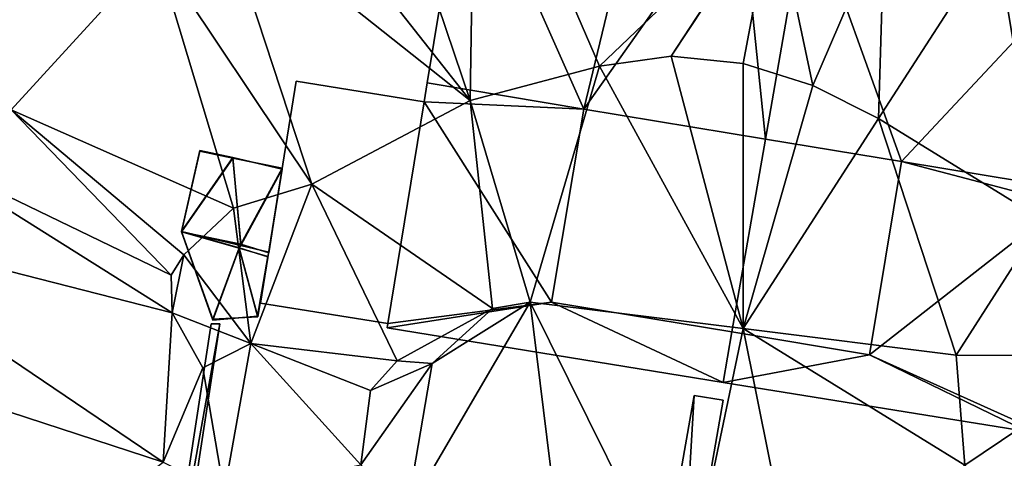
# Model space of a CAD drawing. Header units: inches. Extents: x 92348 to 92626, y 1600224 to 1600387.
# Tile 61 of 117: x 92486 to 92513, y 1600283 to 1600295. Entities that reach past the tile are written whole.
import ezdxf

# ---------------------------------------------------------------- set-up
doc = ezdxf.new("R2010")
doc.units = ezdxf.units.IN
doc.header["$MEASUREMENT"] = 0
for name, color, linetype in [('Bygning', 10, 'Continuous'), ('Objekter_Andrebygg', 10, 'Continuous'), ('Objekter_Hekk', 10, 'Continuous'), ('Objekter_Mast', 10, 'Continuous'), ('Objekter_Mur', 10, 'Continuous'), ('Terreng_ortofoto', 10, 'Continuous')]:
    doc.layers.add(name, color=color, linetype=linetype)

msp = doc.modelspace()

# ---------------------------------------------------------------- linework, layer by layer
at = {"layer": 'Bygning', "color": 74, "true_color": 0x55aa00}
for points in [[(92497.04, 1600293.27, 116.59), (92498.101, 1600299.719, 112.11), (92498.101, 1600299.719, 108.804), (92497.04, 1600293.27, 108.121)], [(92492.538, 1600287.311, 109.6), (92493.498, 1600293.313, 109.6), (92493.498, 1600293.313, 109.28), (92492.538, 1600287.311, 109.28)], [(92492.538, 1600287.311, 109.28), (92493.498, 1600293.313, 109.28), (92493.498, 1600293.313, 108.334), (92492.538, 1600287.311, 107.31)], [(92493.498, 1600293.313, 109.6), (92492.538, 1600287.311, 109.6), (92492.538, 1600287.311, 110.35), (92493.498, 1600293.313, 110.35)], [(92493.498, 1600293.313, 109.6), (92492.538, 1600287.311, 109.6), (92492.538, 1600287.311, 110.35), (92493.498, 1600293.313, 110.35)], [(92496.958, 1600292.761, 109.28), (92493.498, 1600293.313, 109.28), (92492.538, 1600287.311, 109.28), (92495.977, 1600286.76, 109.28)], [(92496.958, 1600292.761, 109.28), (92493.498, 1600293.313, 109.28), (92492.538, 1600287.311, 109.28), (92495.977, 1600286.76, 109.28)], [(92495.977, 1600286.76, 109.6), (92496.958, 1600292.761, 109.6), (92493.498, 1600293.313, 109.6), (92492.538, 1600287.311, 109.6)], [(92495.977, 1600286.76, 109.6), (92496.958, 1600292.761, 109.6), (92493.498, 1600293.313, 109.6), (92492.538, 1600287.311, 109.6)], [(92493.498, 1600293.313, 109.6), (92496.958, 1600292.761, 109.6), (92496.958, 1600292.761, 109.28), (92493.498, 1600293.313, 109.28)], [(92493.498, 1600293.313, 109.28), (92496.958, 1600292.761, 109.28), (92496.958, 1600292.761, 108.069), (92493.498, 1600293.313, 108.334)], [(92496.958, 1600292.761, 109.6), (92493.498, 1600293.313, 109.6), (92493.498, 1600293.313, 110.35), (92496.958, 1600292.761, 110.35)], [(92496.958, 1600292.761, 109.6), (92493.498, 1600293.313, 109.6), (92493.498, 1600293.313, 110.35), (92496.958, 1600292.761, 110.35)], [(92496.958, 1600292.761, 116.24), (92497.04, 1600293.27, 116.59), (92497.04, 1600293.27, 108.121), (92496.958, 1600292.761, 108.069)], [(92495.977, 1600286.76, 109.6), (92496.958, 1600292.761, 109.6), (92496.958, 1600292.761, 110.35), (92495.977, 1600286.76, 110.35)], [(92495.977, 1600286.76, 109.6), (92496.958, 1600292.761, 109.6), (92496.958, 1600292.761, 110.35), (92495.977, 1600286.76, 110.35)], [(92495.977, 1600286.76, 112.09), (92496.958, 1600292.761, 116.24), (92496.958, 1600292.761, 109.28), (92495.977, 1600286.76, 109.28)], [(92500.403, 1600287.337, 114.72), (92501.276, 1600292.562, 116.58), (92501.276, 1600292.562, 116.56), (92500.403, 1600287.337, 112.986)], [(92501.276, 1600292.562, 116.58), (92500.403, 1600287.337, 114.72), (92505.272, 1600286.532, 114.72), (92506.181, 1600291.749, 116.58)], [(92501.276, 1600292.562, 116.58), (92500.403, 1600287.337, 114.72), (92505.272, 1600286.532, 114.72), (92506.181, 1600291.749, 116.58)], [(92506.181, 1600291.749, 116.58), (92505.272, 1600286.532, 114.72), (92508.995, 1600285.916, 114.72), (92509.859, 1600291.142, 116.58)], [(92506.181, 1600291.749, 116.58), (92505.272, 1600286.532, 114.72), (92508.995, 1600285.916, 114.72), (92509.859, 1600291.142, 116.58)], [(92490.401, 1600289.242, 108.27), (92490.893, 1600291.422, 108.37), (92490.893, 1600291.422, 108.275), (92490.401, 1600289.242, 108.082)], [(92490.893, 1600291.422, 108.37), (92491.789, 1600291.231, 108.39), (92491.789, 1600291.231, 108.178), (92490.893, 1600291.422, 108.275)], [(92491.789, 1600291.231, 108.39), (92493.123, 1600290.96, 109.2), (92493.123, 1600290.96, 108.089), (92491.789, 1600291.231, 108.178)], [(92509.859, 1600291.142, 116.58), (92508.995, 1600285.916, 114.72), (92508.995, 1600285.916, 113.056), (92509.859, 1600291.142, 116.56)], [(92493.123, 1600290.96, 109.2), (92492.76, 1600288.677, 109.09), (92492.76, 1600288.677, 107.63), (92493.123, 1600290.96, 108.089)], [(92491.246, 1600286.851, 107.09), (92490.401, 1600289.242, 108.27), (92490.401, 1600289.242, 108.082), (92491.246, 1600286.851, 106.09)], [(92492.005, 1600288.905, 108.39), (92491.962, 1600288.796, 108.38), (92491.962, 1600288.796, 107.72), (92492.005, 1600288.905, 107.744)], [(92491.962, 1600288.796, 108.38), (92492.737, 1600288.577, 108.07), (92492.737, 1600288.577, 107.607), (92491.962, 1600288.796, 107.72)], [(92492.76, 1600288.677, 109.09), (92492.005, 1600288.905, 108.39), (92492.005, 1600288.905, 107.744), (92492.76, 1600288.677, 107.63)], [(92492.737, 1600288.577, 108.07), (92492.459, 1600286.963, 107.04), (92492.459, 1600286.963, 106.04), (92492.737, 1600288.577, 107.607)], [(92505.272, 1600286.532, 114.72), (92500.403, 1600287.337, 114.72), (92500.403, 1600287.337, 112.986), (92505.272, 1600286.532, 112.995)], [(92495.977, 1600286.76, 109.6), (92492.538, 1600287.311, 109.6), (92492.538, 1600287.311, 109.28), (92495.977, 1600286.76, 109.28)], [(92495.977, 1600286.76, 109.28), (92492.538, 1600287.311, 109.28), (92492.538, 1600287.311, 107.31), (92495.977, 1600286.76, 107.189)], [(92492.538, 1600287.311, 109.6), (92495.977, 1600286.76, 109.6), (92495.977, 1600286.76, 110.35), (92492.538, 1600287.311, 110.35)], [(92492.538, 1600287.311, 109.6), (92495.977, 1600286.76, 109.6), (92495.977, 1600286.76, 110.35), (92492.538, 1600287.311, 110.35)], [(92492.459, 1600286.963, 107.04), (92491.246, 1600286.851, 107.09), (92491.246, 1600286.851, 106.09), (92492.459, 1600286.963, 106.04)], [(92495.954, 1600286.641, 112.01), (92495.977, 1600286.76, 112.09), (92495.977, 1600286.76, 107.189), (92495.954, 1600286.641, 107.172)], [(92505.035, 1600285.168, 112.09), (92495.954, 1600286.641, 112.01), (92495.954, 1600286.641, 107.172), (92505.035, 1600285.168, 106.97)], [(92505.035, 1600285.168, 112.09), (92505.272, 1600286.532, 113.056), (92505.272, 1600286.532, 112.995), (92505.035, 1600285.168, 112.04)], [(92508.995, 1600285.916, 114.72), (92505.272, 1600286.532, 114.72), (92505.272, 1600286.532, 113.056), (92508.995, 1600285.916, 113.056)], [(92513.249, 1600283.845, 112.17), (92505.035, 1600285.168, 112.09), (92505.035, 1600285.168, 106.97), (92513.249, 1600283.845, 106.787)]]:
    msp.add_3dface(points, dxfattribs=at)
at = {"layer": 'Terreng_ortofoto'}
for points in [[(92498.199, 1600292.795, 108), (92498.333, 1600301.497, 109), (92495.589, 1600300.54, 109)], [(92501.693, 1600293.723, 108), (92498.333, 1600301.497, 109), (92498.199, 1600292.795, 108)], [(92501.693, 1600293.723, 108), (92506.389, 1600298.213, 108.643), (92498.333, 1600301.497, 109)], [(92498.199, 1600292.795, 108), (92495.589, 1600300.54, 109), (92493.098, 1600299.288, 109)], [(92498.199, 1600292.795, 108), (92493.098, 1600299.288, 109), (92491.412, 1600298.197, 109)], [(92485.796, 1600292.545, 109), (92489.719, 1600296.836, 109), (92484.803, 1600298.202, 109.711)], [(92493.924, 1600290.533, 108), (92491.412, 1600298.197, 109), (92489.719, 1600296.836, 109)], [(92498.199, 1600292.795, 108), (92491.412, 1600298.197, 109), (92493.924, 1600290.533, 108)], [(92503.631, 1600293.988, 108), (92506.389, 1600298.213, 108.643), (92501.693, 1600293.723, 108)], [(92503.631, 1600293.988, 108), (92506.405, 1600298.19, 108.643), (92506.389, 1600298.213, 108.643)], [(92505.577, 1600293.792, 108), (92506.405, 1600298.19, 108.643), (92503.631, 1600293.988, 108)], [(92507.465, 1600293.198, 108), (92506.405, 1600298.19, 108.643), (92505.577, 1600293.792, 108)], [(92507.465, 1600293.198, 108), (92509.394, 1600297.706, 108.601), (92506.405, 1600298.19, 108.643)], [(92509.235, 1600292.306, 108), (92509.394, 1600297.706, 108.601), (92507.465, 1600293.198, 108)], [(92509.235, 1600292.306, 108), (92512.402, 1600297.218, 108.56), (92509.394, 1600297.706, 108.601)], [(92513.674, 1600289.57, 108), (92512.402, 1600297.218, 108.56), (92509.235, 1600292.306, 108)], [(92518.147, 1600293.438, 108), (92519.873, 1600295.359, 108), (92512.402, 1600297.218, 108.56)], [(92518.147, 1600293.438, 108), (92512.402, 1600297.218, 108.56), (92515.865, 1600290.009, 108)], [(92515.865, 1600290.009, 108), (92512.402, 1600297.218, 108.56), (92513.674, 1600289.57, 108)], [(92485.796, 1600292.545, 109), (92491.807, 1600289.882, 108), (92489.719, 1600296.836, 109)], [(92493.924, 1600290.533, 108), (92489.719, 1600296.836, 109), (92491.807, 1600289.882, 108)], [(92505.58, 1600286.623, 107), (92503.631, 1600293.988, 108), (92501.693, 1600293.723, 108)], [(92505.58, 1600286.623, 107), (92505.577, 1600293.792, 108), (92503.631, 1600293.988, 108)], [(92501.693, 1600293.723, 108), (92498.199, 1600292.795, 108), (92499.823, 1600287.343, 107)], [(92505.58, 1600286.623, 107), (92501.693, 1600293.723, 108), (92499.823, 1600287.343, 107)], [(92505.58, 1600286.623, 107), (92507.465, 1600293.198, 108), (92505.577, 1600293.792, 108)], [(92509.235, 1600292.306, 108), (92507.465, 1600293.198, 108), (92505.58, 1600286.623, 107)], [(92498.199, 1600292.795, 108), (92493.924, 1600290.533, 108), (92498.808, 1600287.167, 107)], [(92499.823, 1600287.343, 107), (92498.199, 1600292.795, 108), (92498.808, 1600287.167, 107)], [(92485.796, 1600292.545, 109), (92483.237, 1600291.394, 109), (92490.124, 1600288.071, 108)], [(92485.796, 1600292.545, 109), (92490.124, 1600288.071, 108), (92490.467, 1600288.623, 108)], [(92485.796, 1600292.545, 109), (92490.467, 1600288.623, 108), (92491.807, 1600289.882, 108)], [(92509.235, 1600292.306, 108), (92505.58, 1600286.623, 107), (92511.336, 1600285.903, 107)], [(92513.674, 1600289.57, 108), (92509.235, 1600292.306, 108), (92511.336, 1600285.903, 107)], [(92480.164, 1600289.604, 109), (92490.15, 1600287.049, 108), (92483.237, 1600291.394, 109)], [(92483.237, 1600291.394, 109), (92490.15, 1600287.049, 108), (92490.124, 1600288.071, 108)], [(92493.924, 1600290.533, 108), (92491.807, 1600289.882, 108), (92492.278, 1600286.217, 107.06)], [(92493.924, 1600290.533, 108), (92492.278, 1600286.217, 107.06), (92496.233, 1600285.756, 107)], [(92498.808, 1600287.167, 107), (92493.924, 1600290.533, 108), (92496.233, 1600285.756, 107)], [(92492.278, 1600286.217, 107.06), (92491.807, 1600289.882, 108), (92490.467, 1600288.623, 108)], [(92480.164, 1600289.604, 109), (92477.904, 1600286.931, 108.879), (92489.905, 1600283.013, 108)], [(92480.164, 1600289.604, 109), (92489.905, 1600283.013, 108), (92490.15, 1600287.049, 108)], [(92515.969, 1600285.895, 107), (92513.674, 1600289.57, 108), (92511.336, 1600285.903, 107)], [(92490.467, 1600288.623, 108), (92490.124, 1600288.071, 108), (92490.15, 1600287.049, 108)], [(92492.278, 1600286.217, 107.06), (92490.467, 1600288.623, 108), (92490.15, 1600287.049, 108)], [(92500.915, 1600278.5, 106.925), (92499.823, 1600287.343, 107), (92496.482, 1600281.615, 107.035)], [(92496.482, 1600281.615, 107.035), (92499.823, 1600287.343, 107), (92497.17, 1600285.682, 106.92)], [(92497.17, 1600285.682, 106.92), (92499.823, 1600287.343, 107), (92498.808, 1600287.167, 107)], [(92503.973, 1600278.951, 106.843), (92505.58, 1600286.623, 107), (92499.823, 1600287.343, 107)], [(92503.973, 1600278.951, 106.843), (92499.823, 1600287.343, 107), (92500.915, 1600278.5, 106.925)], [(92497.17, 1600285.682, 106.92), (92498.808, 1600287.167, 107), (92496.233, 1600285.756, 107)], [(92482.684, 1600277.608, 108), (92489.905, 1600283.013, 108), (92477.904, 1600286.931, 108.879)], [(92490.976, 1600285.559, 108), (92490.15, 1600287.049, 108), (92489.905, 1600283.013, 108)], [(92490.976, 1600285.559, 108), (92492.278, 1600286.217, 107.06), (92490.15, 1600287.049, 108)], [(92507.031, 1600279.402, 106.76), (92505.58, 1600286.623, 107), (92503.973, 1600278.951, 106.843)], [(92511.564, 1600282.933, 106.68), (92505.58, 1600286.623, 107), (92507.031, 1600279.402, 106.76)], [(92511.564, 1600282.933, 106.68), (92511.336, 1600285.903, 107), (92505.58, 1600286.623, 107)], [(92491.552, 1600282.187, 107.06), (92492.278, 1600286.217, 107.06), (92490.976, 1600285.559, 108)], [(92495.247, 1600282.938, 107), (92492.278, 1600286.217, 107.06), (92491.552, 1600282.187, 107.06)], [(92495.247, 1600282.938, 107), (92495.504, 1600284.953, 107), (92492.278, 1600286.217, 107.06)], [(92495.504, 1600284.953, 107), (92496.233, 1600285.756, 107), (92492.278, 1600286.217, 107.06)], [(92497.17, 1600285.682, 106.92), (92496.233, 1600285.756, 107), (92495.504, 1600284.953, 107)], [(92511.564, 1600282.933, 106.68), (92515.969, 1600285.895, 107), (92511.336, 1600285.903, 107)], [(92511.564, 1600282.933, 106.68), (92513.379, 1600280.471, 106.548), (92515.969, 1600285.895, 107)], [(92491.552, 1600282.187, 107.06), (92490.976, 1600285.559, 108), (92489.905, 1600283.013, 108)], [(92496.482, 1600281.615, 107.035), (92497.17, 1600285.682, 106.92), (92495.247, 1600282.938, 107)], [(92497.17, 1600285.682, 106.92), (92495.504, 1600284.953, 107), (92495.247, 1600282.938, 107)]]:
    msp.add_3dface(points, dxfattribs=at)

# ---------------------------------------------------------------- meshes
at = {"layer": 'Bygning', "color": 74, "true_color": 0x55aa00}
mesh = msp.add_polyface(dxfattribs=at)
corners = [(92505.488, 1600298.535, 112.12), (92506.181, 1600291.749, 116.585), (92507.312, 1600298.242, 112.12), (92501.276, 1600292.562, 116.588), (92497.04, 1600293.27, 116.59), (92498.101, 1600299.719, 112.11), (92502.816, 1600298.958, 112.11)]
mesh.append_faces([[corners[k] for k in face] for face in [(0, 6, 3), (3, 6, 5), (4, 3, 5), (0, 3, 1), (0, 1, 2)]])
mesh = msp.add_polyface(dxfattribs=at)
corners = [(92505.488, 1600298.535, 112.12), (92506.181, 1600291.749, 116.585), (92507.312, 1600298.242, 112.12), (92501.276, 1600292.562, 116.588), (92497.04, 1600293.27, 116.59), (92498.101, 1600299.719, 112.11), (92502.816, 1600298.958, 112.11)]
mesh.append_faces([[corners[k] for k in face] for face in [(0, 6, 3), (3, 6, 5), (4, 3, 5), (0, 3, 1), (0, 1, 2)]])
mesh = msp.add_polyface(dxfattribs=at)
corners = [(92506.181, 1600291.749, 116.585), (92509.859, 1600291.142, 116.583), (92507.312, 1600298.242, 112.12), (92514.274, 1600290.415, 116.58), (92515.287, 1600296.955, 112.12)]
mesh.append_faces([[corners[k] for k in face] for face in [(1, 4, 2), (1, 3, 4), (0, 1, 2)]])
mesh = msp.add_polyface(dxfattribs=at)
corners = [(92506.181, 1600291.749, 116.585), (92509.859, 1600291.142, 116.583), (92507.312, 1600298.242, 112.12), (92514.274, 1600290.415, 116.58), (92515.287, 1600296.955, 112.12)]
mesh.append_faces([[corners[k] for k in face] for face in [(1, 4, 2), (1, 3, 4), (0, 1, 2)]])
mesh = msp.add_polyface(dxfattribs=at)
corners = [(92496.958, 1600292.761, 116.24), (92501.276, 1600292.562, 116.588), (92497.04, 1600293.27, 116.59), (92505.272, 1600286.532, 112.995), (92500.403, 1600287.337, 112.986), (92505.035, 1600285.168, 112.09), (92495.954, 1600286.641, 112.01), (92495.977, 1600286.76, 112.09)]
mesh.append_faces([[corners[k] for k in face] for face in [(0, 7, 4), (4, 7, 6), (5, 4, 6), (0, 4, 1), (3, 4, 5), (0, 1, 2)]])
mesh = msp.add_polyface(dxfattribs=at)
corners = [(92496.958, 1600292.761, 116.24), (92501.276, 1600292.562, 116.588), (92497.04, 1600293.27, 116.59), (92505.272, 1600286.532, 112.995), (92500.403, 1600287.337, 112.986), (92505.035, 1600285.168, 112.09), (92495.954, 1600286.641, 112.01), (92495.977, 1600286.76, 112.09)]
mesh.append_faces([[corners[k] for k in face] for face in [(0, 7, 4), (4, 7, 6), (5, 4, 6), (0, 4, 1), (3, 4, 5), (0, 1, 2)]])
mesh = msp.add_polyface(dxfattribs=at)
corners = [(92492.76, 1600288.677, 109.09), (92493.123, 1600290.96, 109.2), (92492.005, 1600288.905, 108.39), (92491.962, 1600288.796, 108.38), (92492.459, 1600286.963, 107.04), (92492.737, 1600288.577, 108.07), (92491.246, 1600286.851, 107.09), (92490.401, 1600289.242, 108.27), (92491.789, 1600291.231, 108.39), (92490.893, 1600291.422, 108.37)]
mesh.append_faces([[corners[k] for k in face] for face in [(2, 8, 7), (2, 7, 3), (1, 8, 2), (8, 9, 7), (6, 3, 7), (3, 6, 4), (3, 4, 5), (0, 1, 2)]])
mesh = msp.add_polyface(dxfattribs=at)
corners = [(92492.76, 1600288.677, 109.09), (92493.123, 1600290.96, 109.2), (92492.005, 1600288.905, 108.39), (92491.962, 1600288.796, 108.38), (92492.459, 1600286.963, 107.04), (92492.737, 1600288.577, 108.07), (92491.246, 1600286.851, 107.09), (92490.401, 1600289.242, 108.27), (92491.789, 1600291.231, 108.39), (92490.893, 1600291.422, 108.37)]
mesh.append_faces([[corners[k] for k in face] for face in [(2, 8, 7), (2, 7, 3), (1, 8, 2), (8, 9, 7), (6, 3, 7), (3, 6, 4), (3, 4, 5), (0, 1, 2)]])
mesh = msp.add_polyface(dxfattribs=at)
corners = [(92513.273, 1600283.984, 112.26), (92514.204, 1600289.996, 116.3), (92508.995, 1600285.916, 113.056), (92514.274, 1600290.415, 116.58), (92509.859, 1600291.142, 116.583), (92513.249, 1600283.845, 112.17), (92505.035, 1600285.168, 112.09), (92505.272, 1600286.532, 113.056)]
mesh.append_faces([[corners[k] for k in face] for face in [(1, 4, 2), (6, 2, 7), (5, 2, 6), (0, 2, 5), (3, 4, 1), (0, 1, 2)]])
mesh = msp.add_polyface(dxfattribs=at)
corners = [(92513.273, 1600283.984, 112.26), (92514.204, 1600289.996, 116.3), (92508.995, 1600285.916, 113.056), (92514.274, 1600290.415, 116.58), (92509.859, 1600291.142, 116.583), (92513.249, 1600283.845, 112.17), (92505.035, 1600285.168, 112.09), (92505.272, 1600286.532, 113.056)]
mesh.append_faces([[corners[k] for k in face] for face in [(1, 4, 2), (6, 2, 7), (5, 2, 6), (0, 2, 5), (3, 4, 1), (0, 1, 2)]])
at = {"layer": 'Objekter_Andrebygg', "color": 24, "true_color": 0xaa170d}
mesh = msp.add_polyface(dxfattribs=at)
corners = [(92492.738, 1600288.562, 108.07), (92492.738, 1600288.562, 107.595), (92491.961, 1600288.812, 107.724), (92491.961, 1600288.812, 108.38), (92492.461, 1600286.938, 107.04), (92491.246, 1600286.875, 107.04), (92492.461, 1600286.938, 106.99), (92491.246, 1600286.875, 107.09), (92492.762, 1600288.688, 109.09), (92492.762, 1600288.688, 107.624), (92493.121, 1600290.938, 108.087), (92493.121, 1600290.938, 109.2), (92490.402, 1600289.25, 108.085), (92490.402, 1600289.25, 108.27), (92492.004, 1600288.875, 107.734), (92492.004, 1600288.875, 108.39), (92491.789, 1600291.25, 108.39), (92490.895, 1600291.438, 108.37), (92490.895, 1600291.438, 108.273), (92491.789, 1600291.25, 108.179)]
mesh.append_faces([[corners[k] for k in face] for face in [(15, 16, 13), (15, 13, 3), (11, 16, 15), (13, 16, 17), (7, 3, 13), (3, 7, 4), (3, 4, 0), (8, 11, 15), (0, 4, 1), (4, 6, 1), (14, 19, 12), (14, 12, 2), (5, 2, 12), (2, 6, 1), (12, 19, 18), (2, 5, 6), (9, 10, 14), (10, 19, 14), (14, 19, 12), (14, 12, 2), (5, 2, 12), (2, 6, 1), (12, 19, 18), (2, 5, 6), (9, 10, 14), (10, 19, 14), (4, 7, 5), (4, 5, 6), (8, 15, 9), (15, 14, 9), (16, 11, 10), (16, 10, 19), (13, 17, 18), (13, 18, 12), (17, 16, 18), (16, 19, 18), (7, 13, 12), (7, 12, 5), (17, 16, 18), (16, 19, 18), (16, 11, 10), (16, 10, 19), (13, 17, 18), (13, 18, 12), (15, 3, 14), (3, 2, 14), (0, 4, 1), (4, 6, 1), (15, 16, 13), (15, 13, 3), (11, 16, 15), (13, 16, 17), (7, 3, 13), (3, 7, 4), (3, 4, 0), (8, 11, 15), (8, 15, 9), (15, 14, 9), (15, 3, 14), (3, 2, 14), (3, 0, 2), (0, 1, 2), (11, 8, 10), (8, 9, 10), (7, 13, 12), (7, 12, 5), (11, 8, 10), (8, 9, 10), (4, 7, 5), (4, 5, 6), (3, 0, 2), (0, 1, 2)]], dxfattribs={"color": 82})
mesh = msp.add_polyface(dxfattribs=at)
corners = [(92492.738, 1600288.562, 108.07), (92492.738, 1600288.562, 107.595), (92491.961, 1600288.812, 107.724), (92491.961, 1600288.812, 108.38), (92492.461, 1600286.938, 107.04), (92491.246, 1600286.875, 107.04), (92492.461, 1600286.938, 106.99), (92491.246, 1600286.875, 107.09), (92492.762, 1600288.688, 109.09), (92492.762, 1600288.688, 107.624), (92493.121, 1600290.938, 108.087), (92493.121, 1600290.938, 109.2), (92490.402, 1600289.25, 108.085), (92490.402, 1600289.25, 108.27), (92492.004, 1600288.875, 107.734), (92492.004, 1600288.875, 108.39), (92491.789, 1600291.25, 108.39), (92490.895, 1600291.438, 108.37), (92490.895, 1600291.438, 108.273), (92491.789, 1600291.25, 108.179)]
mesh.append_faces([[corners[k] for k in face] for face in [(15, 16, 13), (15, 13, 3), (11, 16, 15), (13, 16, 17), (7, 3, 13), (3, 7, 4), (3, 4, 0), (8, 11, 15), (0, 4, 1), (4, 6, 1), (14, 19, 12), (14, 12, 2), (5, 2, 12), (2, 6, 1), (12, 19, 18), (2, 5, 6), (9, 10, 14), (10, 19, 14), (14, 19, 12), (14, 12, 2), (5, 2, 12), (2, 6, 1), (12, 19, 18), (2, 5, 6), (9, 10, 14), (10, 19, 14), (4, 7, 5), (4, 5, 6), (8, 15, 9), (15, 14, 9), (16, 11, 10), (16, 10, 19), (13, 17, 18), (13, 18, 12), (17, 16, 18), (16, 19, 18), (7, 13, 12), (7, 12, 5), (17, 16, 18), (16, 19, 18), (16, 11, 10), (16, 10, 19), (13, 17, 18), (13, 18, 12), (15, 3, 14), (3, 2, 14), (0, 4, 1), (4, 6, 1), (15, 16, 13), (15, 13, 3), (11, 16, 15), (13, 16, 17), (7, 3, 13), (3, 7, 4), (3, 4, 0), (8, 11, 15), (8, 15, 9), (15, 14, 9), (15, 3, 14), (3, 2, 14), (3, 0, 2), (0, 1, 2), (11, 8, 10), (8, 9, 10), (7, 13, 12), (7, 12, 5), (11, 8, 10), (8, 9, 10), (4, 7, 5), (4, 5, 6), (3, 0, 2), (0, 1, 2)]])
at = {"layer": 'Objekter_Hekk', "color": 24, "true_color": 0xaa170d}
mesh = msp.add_polyface(dxfattribs=at)
corners = [(92504.25, 1600284.812, 107.81), (92503.047, 1600277.938, 107.77), (92503.836, 1600277.812, 107.77), (92505.039, 1600284.688, 107.81), (92504.25, 1600284.812, 106.961), (92503.047, 1600277.938, 106.869), (92503.836, 1600277.812, 106.849), (92505.039, 1600284.688, 106.96)]
mesh.append_faces([[corners[k] for k in face] for face in [(2, 1, 5), (2, 5, 6), (0, 3, 4), (3, 7, 4), (7, 4, 6), (4, 5, 6), (3, 2, 7), (2, 6, 7), (3, 0, 2), (0, 1, 2), (1, 0, 4), (1, 4, 5), (1, 0, 4), (1, 4, 5), (3, 2, 7), (2, 6, 7), (2, 1, 5), (2, 5, 6), (0, 3, 4), (3, 7, 4), (7, 4, 6), (4, 5, 6), (3, 0, 2), (0, 1, 2)]], dxfattribs={"color": 84})
mesh = msp.add_polyface(dxfattribs=at)
corners = [(92504.25, 1600284.812, 107.81), (92503.047, 1600277.938, 107.77), (92503.836, 1600277.812, 107.77), (92505.039, 1600284.688, 107.81), (92504.25, 1600284.812, 106.961), (92503.047, 1600277.938, 106.869), (92503.836, 1600277.812, 106.849), (92505.039, 1600284.688, 106.96)]
mesh.append_faces([[corners[k] for k in face] for face in [(2, 1, 5), (2, 5, 6), (0, 3, 4), (3, 7, 4), (7, 4, 6), (4, 5, 6), (3, 2, 7), (2, 6, 7), (3, 0, 2), (0, 1, 2), (1, 0, 4), (1, 4, 5), (1, 0, 4), (1, 4, 5), (3, 2, 7), (2, 6, 7), (2, 1, 5), (2, 5, 6), (0, 3, 4), (3, 7, 4), (7, 4, 6), (4, 5, 6), (3, 0, 2), (0, 1, 2)]])
at = {"layer": 'Objekter_Mast', "color": 24, "true_color": 0xaa170d}
mesh = msp.add_polyface(dxfattribs=at)
corners = [(92506.176, 1600382.375, 121.832), (92506.309, 1600382.438, 142.494), (92506.176, 1600382.375, 142.494), (92506.309, 1600382.438, 121.832), (92506.176, 1600382.25, 121.832), (92506.176, 1600382.25, 142.494), (92506.309, 1600382.188, 121.832), (92506.309, 1600382.188, 142.494), (92506.441, 1600382.25, 121.832), (92506.441, 1600382.25, 142.494), (92506.441, 1600382.375, 121.832), (92506.441, 1600382.375, 142.494), (92504.32, 1600382.625, 142.664), (92504.426, 1600383, 142.323), (92504.32, 1600382.625, 142.323), (92504.426, 1600383, 142.664), (92508.293, 1600382, 142.664), (92508.188, 1600381.625, 142.323), (92508.293, 1600382, 142.323), (92508.188, 1600381.625, 142.664), (92488.328, 1600314.625, 110.456), (92488.465, 1600314.75, 131.7), (92488.328, 1600314.625, 131.7), (92488.465, 1600314.75, 110.456), (92488.328, 1600314.5, 110.456), (92488.328, 1600314.5, 131.7), (92488.465, 1600314.375, 110.456), (92488.465, 1600314.375, 131.7), (92488.602, 1600314.5, 110.456), (92488.602, 1600314.5, 131.7), (92488.602, 1600314.625, 110.456), (92488.602, 1600314.625, 131.7), (92486.477, 1600314.875, 131.875), (92486.582, 1600315.25, 131.525), (92486.477, 1600314.875, 131.525), (92486.582, 1600315.25, 131.875), (92490.449, 1600314.25, 131.875), (92490.344, 1600313.875, 131.525), (92490.449, 1600314.25, 131.525), (92490.344, 1600313.875, 131.875), (92464.293, 1600225.562, 108.665), (92464.473, 1600225.625, 136.446), (92464.293, 1600225.562, 136.446), (92464.473, 1600225.625, 108.665), (92464.293, 1600225.312, 108.665), (92464.293, 1600225.312, 136.446), (92464.473, 1600225.25, 108.665), (92464.473, 1600225.25, 136.446), (92464.652, 1600225.312, 108.665), (92464.652, 1600225.312, 136.446), (92464.652, 1600225.562, 108.665), (92464.652, 1600225.562, 136.446), (92462.473, 1600225.688, 136.675), (92462.609, 1600226.188, 136.217), (92462.473, 1600225.688, 136.217), (92462.609, 1600226.188, 136.675), (92466.469, 1600225.188, 136.675), (92466.332, 1600224.688, 136.217), (92466.469, 1600225.188, 136.217), (92466.332, 1600224.688, 136.675)]
mesh.append_faces([[corners[k] for k in face] for face in [(58, 53, 57), (53, 54, 57), (59, 52, 54), (59, 54, 57), (55, 56, 58), (55, 58, 53), (56, 59, 57), (56, 57, 58), (52, 55, 53), (52, 53, 54), (46, 43, 40), (46, 40, 44), (50, 43, 46), (48, 50, 46), (43, 50, 51), (43, 51, 41), (50, 48, 49), (50, 49, 51), (48, 46, 47), (48, 47, 49), (46, 44, 45), (46, 45, 47), (44, 40, 42), (44, 42, 45), (40, 43, 41), (40, 41, 42), (43, 50, 51), (43, 51, 41), (50, 48, 49), (50, 49, 51), (48, 46, 47), (48, 47, 49), (46, 44, 45), (46, 45, 47), (44, 40, 42), (44, 42, 45), (40, 43, 41), (40, 41, 42), (36, 35, 39), (35, 32, 39), (38, 33, 37), (33, 34, 37), (39, 32, 34), (39, 34, 37), (35, 36, 38), (35, 38, 33), (36, 39, 37), (36, 37, 38), (32, 35, 33), (32, 33, 34), (24, 28, 20), (30, 23, 20), (26, 28, 24), (28, 30, 20), (23, 30, 31), (23, 31, 21), (30, 28, 29), (30, 29, 31), (28, 26, 27), (28, 27, 29), (26, 24, 25), (26, 25, 27), (24, 20, 22), (24, 22, 25), (20, 23, 21), (20, 21, 22), (23, 30, 31), (23, 31, 21), (30, 28, 29), (30, 29, 31), (28, 26, 27), (28, 27, 29), (26, 24, 25), (26, 25, 27), (24, 20, 22), (24, 22, 25), (20, 23, 21), (20, 21, 22), (16, 15, 19), (15, 12, 19), (18, 13, 17), (13, 14, 17), (19, 12, 14), (19, 14, 17), (15, 16, 18), (15, 18, 13), (16, 19, 17), (16, 17, 18), (12, 15, 13), (12, 13, 14), (3, 10, 11), (3, 11, 1), (10, 8, 9), (10, 9, 11), (8, 6, 7), (8, 7, 9), (6, 4, 5), (6, 5, 7), (4, 0, 2), (4, 2, 5), (0, 3, 1), (0, 1, 2), (3, 10, 11), (3, 11, 1), (10, 8, 9), (10, 9, 11), (8, 6, 7), (8, 7, 9), (6, 4, 5), (6, 5, 7), (4, 0, 2), (4, 2, 5), (0, 3, 1), (0, 1, 2)]], dxfattribs={"color": 34})
mesh = msp.add_polyface(dxfattribs=at)
corners = [(92506.176, 1600382.375, 121.832), (92506.309, 1600382.438, 142.494), (92506.176, 1600382.375, 142.494), (92506.309, 1600382.438, 121.832), (92506.176, 1600382.25, 121.832), (92506.176, 1600382.25, 142.494), (92506.309, 1600382.188, 121.832), (92506.309, 1600382.188, 142.494), (92506.441, 1600382.25, 121.832), (92506.441, 1600382.25, 142.494), (92506.441, 1600382.375, 121.832), (92506.441, 1600382.375, 142.494), (92504.32, 1600382.625, 142.664), (92504.426, 1600383, 142.323), (92504.32, 1600382.625, 142.323), (92504.426, 1600383, 142.664), (92508.293, 1600382, 142.664), (92508.188, 1600381.625, 142.323), (92508.293, 1600382, 142.323), (92508.188, 1600381.625, 142.664), (92488.328, 1600314.625, 110.456), (92488.465, 1600314.75, 131.7), (92488.328, 1600314.625, 131.7), (92488.465, 1600314.75, 110.456), (92488.328, 1600314.5, 110.456), (92488.328, 1600314.5, 131.7), (92488.465, 1600314.375, 110.456), (92488.465, 1600314.375, 131.7), (92488.602, 1600314.5, 110.456), (92488.602, 1600314.5, 131.7), (92488.602, 1600314.625, 110.456), (92488.602, 1600314.625, 131.7), (92486.477, 1600314.875, 131.875), (92486.582, 1600315.25, 131.525), (92486.477, 1600314.875, 131.525), (92486.582, 1600315.25, 131.875), (92490.449, 1600314.25, 131.875), (92490.344, 1600313.875, 131.525), (92490.449, 1600314.25, 131.525), (92490.344, 1600313.875, 131.875), (92464.293, 1600225.562, 108.665), (92464.473, 1600225.625, 136.446), (92464.293, 1600225.562, 136.446), (92464.473, 1600225.625, 108.665), (92464.293, 1600225.312, 108.665), (92464.293, 1600225.312, 136.446), (92464.473, 1600225.25, 108.665), (92464.473, 1600225.25, 136.446), (92464.652, 1600225.312, 108.665), (92464.652, 1600225.312, 136.446), (92464.652, 1600225.562, 108.665), (92464.652, 1600225.562, 136.446), (92462.473, 1600225.688, 136.675), (92462.609, 1600226.188, 136.217), (92462.473, 1600225.688, 136.217), (92462.609, 1600226.188, 136.675), (92466.469, 1600225.188, 136.675), (92466.332, 1600224.688, 136.217), (92466.469, 1600225.188, 136.217), (92466.332, 1600224.688, 136.675)]
mesh.append_faces([[corners[k] for k in face] for face in [(58, 53, 57), (53, 54, 57), (59, 52, 54), (59, 54, 57), (55, 56, 58), (55, 58, 53), (56, 59, 57), (56, 57, 58), (52, 55, 53), (52, 53, 54), (46, 43, 40), (46, 40, 44), (50, 43, 46), (48, 50, 46), (43, 50, 51), (43, 51, 41), (50, 48, 49), (50, 49, 51), (48, 46, 47), (48, 47, 49), (46, 44, 45), (46, 45, 47), (44, 40, 42), (44, 42, 45), (40, 43, 41), (40, 41, 42), (43, 50, 51), (43, 51, 41), (50, 48, 49), (50, 49, 51), (48, 46, 47), (48, 47, 49), (46, 44, 45), (46, 45, 47), (44, 40, 42), (44, 42, 45), (40, 43, 41), (40, 41, 42), (36, 35, 39), (35, 32, 39), (38, 33, 37), (33, 34, 37), (39, 32, 34), (39, 34, 37), (35, 36, 38), (35, 38, 33), (36, 39, 37), (36, 37, 38), (32, 35, 33), (32, 33, 34), (24, 28, 20), (30, 23, 20), (26, 28, 24), (28, 30, 20), (23, 30, 31), (23, 31, 21), (30, 28, 29), (30, 29, 31), (28, 26, 27), (28, 27, 29), (26, 24, 25), (26, 25, 27), (24, 20, 22), (24, 22, 25), (20, 23, 21), (20, 21, 22), (23, 30, 31), (23, 31, 21), (30, 28, 29), (30, 29, 31), (28, 26, 27), (28, 27, 29), (26, 24, 25), (26, 25, 27), (24, 20, 22), (24, 22, 25), (20, 23, 21), (20, 21, 22), (16, 15, 19), (15, 12, 19), (18, 13, 17), (13, 14, 17), (19, 12, 14), (19, 14, 17), (15, 16, 18), (15, 18, 13), (16, 19, 17), (16, 17, 18), (12, 15, 13), (12, 13, 14), (3, 10, 11), (3, 11, 1), (10, 8, 9), (10, 9, 11), (8, 6, 7), (8, 7, 9), (6, 4, 5), (6, 5, 7), (4, 0, 2), (4, 2, 5), (0, 3, 1), (0, 1, 2), (3, 10, 11), (3, 11, 1), (10, 8, 9), (10, 9, 11), (8, 6, 7), (8, 7, 9), (6, 4, 5), (6, 5, 7), (4, 0, 2), (4, 2, 5), (0, 3, 1), (0, 1, 2)]])
mesh = msp.add_polyface(dxfattribs=at)
corners = [(92486.883, 1600301.312, 131.261), (92486.891, 1600301.312, 131.246), (92490.309, 1600314.062, 131.715), (92490.309, 1600314.062, 131.685), (92486.883, 1600301.312, 131.231), (92490.293, 1600314.062, 131.685), (92486.867, 1600301.312, 131.231), (92490.285, 1600314.062, 131.7), (92486.859, 1600301.312, 131.246), (92486.867, 1600301.312, 131.261), (92490.293, 1600314.062, 131.715), (92479.766, 1600289.625, 131.154), (92483.195, 1600302.312, 131.231), (92483.188, 1600302.312, 131.246), (92479.789, 1600289.625, 131.169), (92483.219, 1600302.312, 131.246), (92483.211, 1600302.312, 131.261), (92483.211, 1600302.312, 131.231), (92479.781, 1600289.625, 131.154), (92479.766, 1600289.625, 131.184), (92483.195, 1600302.312, 131.261), (92479.781, 1600289.625, 131.184), (92481.625, 1600289.125, 131.169), (92485.055, 1600301.812, 131.246), (92485.047, 1600301.812, 131.261), (92485.047, 1600301.812, 131.231), (92488.457, 1600314.562, 131.685), (92485.031, 1600301.812, 131.231), (92485.031, 1600301.812, 131.261), (92488.457, 1600314.562, 131.715), (92481.602, 1600289.125, 131.184), (92485.023, 1600301.812, 131.246), (92481.617, 1600289.125, 131.184)]
mesh.append_faces([[corners[k] for k in face] for face in [(0, 1, 2), (1, 3, 4), (4, 5, 6), (6, 7, 8), (8, 9, 7), (9, 0, 10), (11, 12, 13), (14, 15, 16), (14, 15, 17), (9, 0, 10), (18, 17, 12), (11, 12, 13), (19, 20, 13), (1, 3, 4), (21, 16, 20), (22, 23, 24), (22, 23, 25), (25, 26, 27), (28, 24, 29), (0, 1, 2), (4, 5, 6), (6, 7, 8), (8, 9, 7), (14, 15, 16), (14, 15, 17), (18, 17, 12), (19, 20, 13), (21, 16, 20), (22, 23, 24), (22, 23, 25), (30, 28, 31), (32, 24, 28), (25, 26, 27), (28, 24, 29)]], dxfattribs={"color": 34})
mesh = msp.add_polyface(dxfattribs=at)
corners = [(92486.883, 1600301.312, 131.261), (92486.891, 1600301.312, 131.246), (92490.309, 1600314.062, 131.715), (92490.309, 1600314.062, 131.685), (92486.883, 1600301.312, 131.231), (92490.293, 1600314.062, 131.685), (92486.867, 1600301.312, 131.231), (92490.285, 1600314.062, 131.7), (92486.859, 1600301.312, 131.246), (92486.867, 1600301.312, 131.261), (92490.293, 1600314.062, 131.715), (92479.766, 1600289.625, 131.154), (92483.195, 1600302.312, 131.231), (92483.188, 1600302.312, 131.246), (92479.789, 1600289.625, 131.169), (92483.219, 1600302.312, 131.246), (92483.211, 1600302.312, 131.261), (92483.211, 1600302.312, 131.231), (92479.781, 1600289.625, 131.154), (92479.766, 1600289.625, 131.184), (92483.195, 1600302.312, 131.261), (92479.781, 1600289.625, 131.184), (92481.625, 1600289.125, 131.169), (92485.055, 1600301.812, 131.246), (92485.047, 1600301.812, 131.261), (92485.047, 1600301.812, 131.231), (92488.457, 1600314.562, 131.685), (92485.031, 1600301.812, 131.231), (92485.031, 1600301.812, 131.261), (92488.457, 1600314.562, 131.715), (92481.602, 1600289.125, 131.184), (92485.023, 1600301.812, 131.246), (92481.617, 1600289.125, 131.184)]
mesh.append_faces([[corners[k] for k in face] for face in [(0, 1, 2), (1, 3, 4), (4, 5, 6), (6, 7, 8), (8, 9, 7), (9, 0, 10), (11, 12, 13), (14, 15, 16), (14, 15, 17), (9, 0, 10), (18, 17, 12), (11, 12, 13), (19, 20, 13), (1, 3, 4), (21, 16, 20), (22, 23, 24), (22, 23, 25), (25, 26, 27), (28, 24, 29), (0, 1, 2), (4, 5, 6), (6, 7, 8), (8, 9, 7), (14, 15, 16), (14, 15, 17), (18, 17, 12), (19, 20, 13), (21, 16, 20), (22, 23, 24), (22, 23, 25), (30, 28, 31), (32, 24, 28), (25, 26, 27), (28, 24, 29)]])
mesh = msp.add_polyface(dxfattribs=at)
corners = [(92481.602, 1600289.125, 131.154), (92485.031, 1600301.812, 131.231), (92485.023, 1600301.812, 131.246), (92483.461, 1600288.625, 131.169), (92486.891, 1600301.312, 131.246), (92486.883, 1600301.312, 131.261), (92486.883, 1600301.312, 131.231), (92483.453, 1600288.625, 131.154), (92486.867, 1600301.312, 131.231), (92483.438, 1600288.625, 131.154), (92486.859, 1600301.312, 131.246), (92483.438, 1600288.625, 131.184), (92486.867, 1600301.312, 131.261), (92483.453, 1600288.625, 131.184), (92479.766, 1600289.625, 131.154), (92483.188, 1600302.312, 131.246), (92479.758, 1600289.625, 131.169), (92479.781, 1600289.625, 131.184), (92479.789, 1600289.625, 131.169), (92483.211, 1600302.312, 131.261), (92483.211, 1600302.312, 131.231), (92479.781, 1600289.625, 131.154), (92483.195, 1600302.312, 131.231), (92479.766, 1600289.625, 131.184), (92483.195, 1600302.312, 131.261), (92481.617, 1600289.125, 131.154), (92485.047, 1600301.812, 131.231), (92481.594, 1600289.125, 131.169), (92481.602, 1600289.125, 131.184), (92485.031, 1600301.812, 131.261), (92481.617, 1600289.125, 131.184), (92485.047, 1600301.812, 131.261), (92481.625, 1600289.125, 131.169)]
mesh.append_faces([[corners[k] for k in face] for face in [(0, 1, 2), (3, 4, 5), (3, 4, 6), (7, 6, 8), (9, 8, 10), (11, 12, 10), (13, 5, 12), (14, 15, 16), (17, 18, 19), (18, 20, 21), (21, 22, 14), (14, 15, 16), (16, 23, 15), (23, 17, 24), (25, 26, 1), (0, 1, 2), (27, 28, 2), (28, 29, 2), (30, 31, 29), (3, 4, 5), (3, 4, 6), (7, 6, 8), (9, 8, 10), (11, 12, 10), (13, 5, 12), (17, 18, 19), (18, 20, 21), (21, 22, 14), (16, 23, 15), (23, 17, 24), (30, 32, 31), (32, 26, 25), (25, 26, 1), (27, 28, 2)]], dxfattribs={"color": 34})
mesh = msp.add_polyface(dxfattribs=at)
corners = [(92481.602, 1600289.125, 131.154), (92485.031, 1600301.812, 131.231), (92485.023, 1600301.812, 131.246), (92483.461, 1600288.625, 131.169), (92486.891, 1600301.312, 131.246), (92486.883, 1600301.312, 131.261), (92486.883, 1600301.312, 131.231), (92483.453, 1600288.625, 131.154), (92486.867, 1600301.312, 131.231), (92483.438, 1600288.625, 131.154), (92486.859, 1600301.312, 131.246), (92483.438, 1600288.625, 131.184), (92486.867, 1600301.312, 131.261), (92483.453, 1600288.625, 131.184), (92479.766, 1600289.625, 131.154), (92483.188, 1600302.312, 131.246), (92479.758, 1600289.625, 131.169), (92479.781, 1600289.625, 131.184), (92479.789, 1600289.625, 131.169), (92483.211, 1600302.312, 131.261), (92483.211, 1600302.312, 131.231), (92479.781, 1600289.625, 131.154), (92483.195, 1600302.312, 131.231), (92479.766, 1600289.625, 131.184), (92483.195, 1600302.312, 131.261), (92481.617, 1600289.125, 131.154), (92485.047, 1600301.812, 131.231), (92481.594, 1600289.125, 131.169), (92481.602, 1600289.125, 131.184), (92485.031, 1600301.812, 131.261), (92481.617, 1600289.125, 131.184), (92485.047, 1600301.812, 131.261), (92481.625, 1600289.125, 131.169)]
mesh.append_faces([[corners[k] for k in face] for face in [(0, 1, 2), (3, 4, 5), (3, 4, 6), (7, 6, 8), (9, 8, 10), (11, 12, 10), (13, 5, 12), (14, 15, 16), (17, 18, 19), (18, 20, 21), (21, 22, 14), (14, 15, 16), (16, 23, 15), (23, 17, 24), (25, 26, 1), (0, 1, 2), (27, 28, 2), (28, 29, 2), (30, 31, 29), (3, 4, 5), (3, 4, 6), (7, 6, 8), (9, 8, 10), (11, 12, 10), (13, 5, 12), (17, 18, 19), (18, 20, 21), (21, 22, 14), (16, 23, 15), (23, 17, 24), (30, 32, 31), (32, 26, 25), (25, 26, 1), (27, 28, 2)]])
mesh = msp.add_polyface(dxfattribs=at)
corners = [(92481.602, 1600289.125, 131.154), (92485.023, 1600301.812, 131.246), (92481.594, 1600289.125, 131.169), (92483.453, 1600288.625, 131.184), (92483.461, 1600288.625, 131.169), (92486.883, 1600301.312, 131.261), (92486.883, 1600301.312, 131.231), (92483.453, 1600288.625, 131.154), (92486.867, 1600301.312, 131.231), (92483.438, 1600288.625, 131.154), (92486.859, 1600301.312, 131.246), (92483.43, 1600288.625, 131.169), (92483.438, 1600288.625, 131.184), (92486.867, 1600301.312, 131.261), (92476.363, 1600276.875, 131.469), (92479.789, 1600289.625, 131.169), (92479.781, 1600289.625, 131.154), (92479.781, 1600289.625, 131.184), (92476.355, 1600276.875, 131.454), (92479.766, 1600289.625, 131.154), (92476.34, 1600276.875, 131.454), (92479.758, 1600289.625, 131.169), (92476.34, 1600276.875, 131.484), (92479.766, 1600289.625, 131.184), (92476.355, 1600276.875, 131.484), (92481.617, 1600289.125, 131.184), (92481.625, 1600289.125, 131.169), (92485.047, 1600301.812, 131.261), (92485.047, 1600301.812, 131.231), (92481.617, 1600289.125, 131.154), (92485.031, 1600301.812, 131.231), (92481.602, 1600289.125, 131.184), (92485.031, 1600301.812, 131.261), (92478.176, 1600276.375, 131.454), (92478.176, 1600276.375, 131.484)]
mesh.append_faces([[corners[k] for k in face] for face in [(0, 1, 2), (3, 4, 5), (4, 6, 7), (7, 8, 9), (9, 10, 11), (11, 12, 10), (12, 3, 13), (14, 15, 16), (14, 15, 17), (14, 15, 16), (18, 16, 19), (20, 19, 21), (22, 23, 21), (24, 17, 23), (25, 26, 27), (26, 28, 29), (29, 30, 0), (0, 1, 2), (31, 25, 32), (3, 4, 5), (4, 6, 7), (7, 8, 9), (9, 10, 11), (11, 12, 10), (12, 3, 13), (14, 15, 17), (18, 16, 19), (20, 19, 21), (22, 23, 21), (24, 17, 23), (33, 0, 2), (34, 31, 2), (29, 30, 0), (31, 25, 32)]], dxfattribs={"color": 34})
mesh = msp.add_polyface(dxfattribs=at)
corners = [(92481.602, 1600289.125, 131.154), (92485.023, 1600301.812, 131.246), (92481.594, 1600289.125, 131.169), (92483.453, 1600288.625, 131.184), (92483.461, 1600288.625, 131.169), (92486.883, 1600301.312, 131.261), (92486.883, 1600301.312, 131.231), (92483.453, 1600288.625, 131.154), (92486.867, 1600301.312, 131.231), (92483.438, 1600288.625, 131.154), (92486.859, 1600301.312, 131.246), (92483.43, 1600288.625, 131.169), (92483.438, 1600288.625, 131.184), (92486.867, 1600301.312, 131.261), (92476.363, 1600276.875, 131.469), (92479.789, 1600289.625, 131.169), (92479.781, 1600289.625, 131.154), (92479.781, 1600289.625, 131.184), (92476.355, 1600276.875, 131.454), (92479.766, 1600289.625, 131.154), (92476.34, 1600276.875, 131.454), (92479.758, 1600289.625, 131.169), (92476.34, 1600276.875, 131.484), (92479.766, 1600289.625, 131.184), (92476.355, 1600276.875, 131.484), (92481.617, 1600289.125, 131.184), (92481.625, 1600289.125, 131.169), (92485.047, 1600301.812, 131.261), (92485.047, 1600301.812, 131.231), (92481.617, 1600289.125, 131.154), (92485.031, 1600301.812, 131.231), (92481.602, 1600289.125, 131.184), (92485.031, 1600301.812, 131.261), (92478.176, 1600276.375, 131.454), (92478.176, 1600276.375, 131.484)]
mesh.append_faces([[corners[k] for k in face] for face in [(0, 1, 2), (3, 4, 5), (4, 6, 7), (7, 8, 9), (9, 10, 11), (11, 12, 10), (12, 3, 13), (14, 15, 16), (14, 15, 17), (14, 15, 16), (18, 16, 19), (20, 19, 21), (22, 23, 21), (24, 17, 23), (25, 26, 27), (26, 28, 29), (29, 30, 0), (0, 1, 2), (31, 25, 32), (3, 4, 5), (4, 6, 7), (7, 8, 9), (9, 10, 11), (11, 12, 10), (12, 3, 13), (14, 15, 17), (18, 16, 19), (20, 19, 21), (22, 23, 21), (24, 17, 23), (33, 0, 2), (34, 31, 2), (29, 30, 0), (31, 25, 32)]])
at = {"layer": 'Objekter_Mur', "color": 24, "true_color": 0xaa170d}
mesh = msp.add_polyface(dxfattribs=at)
corners = [(92493.121, 1600290.938, 108.087), (92491.789, 1600291.25, 108.179), (92492.004, 1600288.875, 107.734), (92492.762, 1600288.688, 107.624), (92491.961, 1600288.812, 107.724), (92491.246, 1600286.875, 107.04), (92492.461, 1600286.938, 106.99), (92490.402, 1600289.25, 108.085), (92490.895, 1600291.438, 108.273), (92492.738, 1600288.562, 107.595), (92492.762, 1600288.688, 109.09), (92493.121, 1600290.938, 109.2), (92492.004, 1600288.875, 108.39), (92491.961, 1600288.812, 108.38), (92492.461, 1600286.938, 107.04), (92492.738, 1600288.562, 108.07), (92491.246, 1600286.875, 107.09), (92490.402, 1600289.25, 108.27), (92491.789, 1600291.25, 108.39), (92490.895, 1600291.438, 108.37)]
mesh.append_faces([[corners[k] for k in face] for face in [(15, 14, 9), (14, 6, 9), (14, 16, 5), (14, 5, 6), (16, 17, 7), (16, 7, 5), (17, 19, 8), (17, 8, 7), (19, 18, 8), (18, 1, 8), (18, 11, 0), (18, 0, 1), (11, 10, 0), (10, 3, 0), (10, 12, 3), (12, 2, 3), (12, 13, 2), (13, 4, 2), (13, 15, 4), (15, 9, 4), (15, 14, 9), (14, 6, 9), (14, 16, 5), (14, 5, 6), (16, 17, 7), (16, 7, 5), (17, 19, 8), (17, 8, 7), (19, 18, 8), (18, 1, 8), (18, 11, 0), (18, 0, 1), (11, 10, 0), (10, 3, 0), (10, 12, 3), (12, 2, 3), (12, 13, 2), (13, 4, 2), (13, 15, 4), (15, 9, 4), (12, 18, 17), (12, 17, 13), (11, 18, 12), (17, 18, 19), (16, 13, 17), (13, 16, 14), (13, 14, 15), (10, 11, 12), (12, 18, 17), (12, 17, 13), (11, 18, 12), (17, 18, 19), (16, 13, 17), (13, 16, 14), (13, 14, 15), (10, 11, 12), (2, 1, 7), (2, 7, 4), (5, 4, 7), (4, 6, 9), (7, 1, 8), (4, 5, 6), (3, 0, 2), (0, 1, 2), (2, 1, 7), (2, 7, 4), (5, 4, 7), (4, 6, 9), (7, 1, 8), (4, 5, 6), (3, 0, 2), (0, 1, 2)]], dxfattribs={"color": 254})
mesh = msp.add_polyface(dxfattribs=at)
corners = [(92493.121, 1600290.938, 108.087), (92491.789, 1600291.25, 108.179), (92492.004, 1600288.875, 107.734), (92492.762, 1600288.688, 107.624), (92491.961, 1600288.812, 107.724), (92491.246, 1600286.875, 107.04), (92492.461, 1600286.938, 106.99), (92490.402, 1600289.25, 108.085), (92490.895, 1600291.438, 108.273), (92492.738, 1600288.562, 107.595), (92492.762, 1600288.688, 109.09), (92493.121, 1600290.938, 109.2), (92492.004, 1600288.875, 108.39), (92491.961, 1600288.812, 108.38), (92492.461, 1600286.938, 107.04), (92492.738, 1600288.562, 108.07), (92491.246, 1600286.875, 107.09), (92490.402, 1600289.25, 108.27), (92491.789, 1600291.25, 108.39), (92490.895, 1600291.438, 108.37)]
mesh.append_faces([[corners[k] for k in face] for face in [(15, 14, 9), (14, 6, 9), (14, 16, 5), (14, 5, 6), (16, 17, 7), (16, 7, 5), (17, 19, 8), (17, 8, 7), (19, 18, 8), (18, 1, 8), (18, 11, 0), (18, 0, 1), (11, 10, 0), (10, 3, 0), (10, 12, 3), (12, 2, 3), (12, 13, 2), (13, 4, 2), (13, 15, 4), (15, 9, 4), (15, 14, 9), (14, 6, 9), (14, 16, 5), (14, 5, 6), (16, 17, 7), (16, 7, 5), (17, 19, 8), (17, 8, 7), (19, 18, 8), (18, 1, 8), (18, 11, 0), (18, 0, 1), (11, 10, 0), (10, 3, 0), (10, 12, 3), (12, 2, 3), (12, 13, 2), (13, 4, 2), (13, 15, 4), (15, 9, 4), (12, 18, 17), (12, 17, 13), (11, 18, 12), (17, 18, 19), (16, 13, 17), (13, 16, 14), (13, 14, 15), (10, 11, 12), (12, 18, 17), (12, 17, 13), (11, 18, 12), (17, 18, 19), (16, 13, 17), (13, 16, 14), (13, 14, 15), (10, 11, 12), (2, 1, 7), (2, 7, 4), (5, 4, 7), (4, 6, 9), (7, 1, 8), (4, 5, 6), (3, 0, 2), (0, 1, 2), (2, 1, 7), (2, 7, 4), (5, 4, 7), (4, 6, 9), (7, 1, 8), (4, 5, 6), (3, 0, 2), (0, 1, 2)]])
mesh = msp.add_polyface(dxfattribs=at)
corners = [(92489.992, 1600277.312, 107.305), (92491.441, 1600286.75, 107.42), (92489.797, 1600277.562, 107.37), (92491.207, 1600286.75, 107.53), (92486.074, 1600277.125, 107.7), (92486.059, 1600277.375, 107.7), (92489.992, 1600277.312, 107.89), (92491.441, 1600286.75, 107.97), (92489.797, 1600277.562, 107.89), (92491.207, 1600286.75, 107.97), (92486.074, 1600277.125, 107.75), (92486.059, 1600277.375, 107.75)]
mesh.append_faces([[corners[k] for k in face] for face in [(7, 6, 1), (6, 0, 1), (6, 10, 4), (6, 4, 0), (10, 11, 5), (10, 5, 4), (11, 8, 5), (8, 2, 5), (8, 9, 3), (8, 3, 2), (9, 7, 3), (7, 1, 3), (7, 6, 1), (6, 0, 1), (6, 10, 4), (6, 4, 0), (10, 11, 5), (10, 5, 4), (11, 8, 5), (8, 2, 5), (8, 9, 3), (8, 3, 2), (9, 7, 3), (7, 1, 3), (11, 10, 8), (10, 6, 8), (7, 9, 8), (6, 7, 8), (11, 10, 8), (10, 6, 8), (7, 9, 8), (6, 7, 8), (5, 4, 2), (4, 0, 2), (1, 3, 2), (0, 1, 2), (5, 4, 2), (4, 0, 2), (1, 3, 2), (0, 1, 2)]], dxfattribs={"color": 254})
mesh = msp.add_polyface(dxfattribs=at)
corners = [(92489.992, 1600277.312, 107.305), (92491.441, 1600286.75, 107.42), (92489.797, 1600277.562, 107.37), (92491.207, 1600286.75, 107.53), (92486.074, 1600277.125, 107.7), (92486.059, 1600277.375, 107.7), (92489.992, 1600277.312, 107.89), (92491.441, 1600286.75, 107.97), (92489.797, 1600277.562, 107.89), (92491.207, 1600286.75, 107.97), (92486.074, 1600277.125, 107.75), (92486.059, 1600277.375, 107.75)]
mesh.append_faces([[corners[k] for k in face] for face in [(7, 6, 1), (6, 0, 1), (6, 10, 4), (6, 4, 0), (10, 11, 5), (10, 5, 4), (11, 8, 5), (8, 2, 5), (8, 9, 3), (8, 3, 2), (9, 7, 3), (7, 1, 3), (7, 6, 1), (6, 0, 1), (6, 10, 4), (6, 4, 0), (10, 11, 5), (10, 5, 4), (11, 8, 5), (8, 2, 5), (8, 9, 3), (8, 3, 2), (9, 7, 3), (7, 1, 3), (11, 10, 8), (10, 6, 8), (7, 9, 8), (6, 7, 8), (11, 10, 8), (10, 6, 8), (7, 9, 8), (6, 7, 8), (5, 4, 2), (4, 0, 2), (1, 3, 2), (0, 1, 2), (5, 4, 2), (4, 0, 2), (1, 3, 2), (0, 1, 2)]])

doc.saveas('drawing.dxf')
